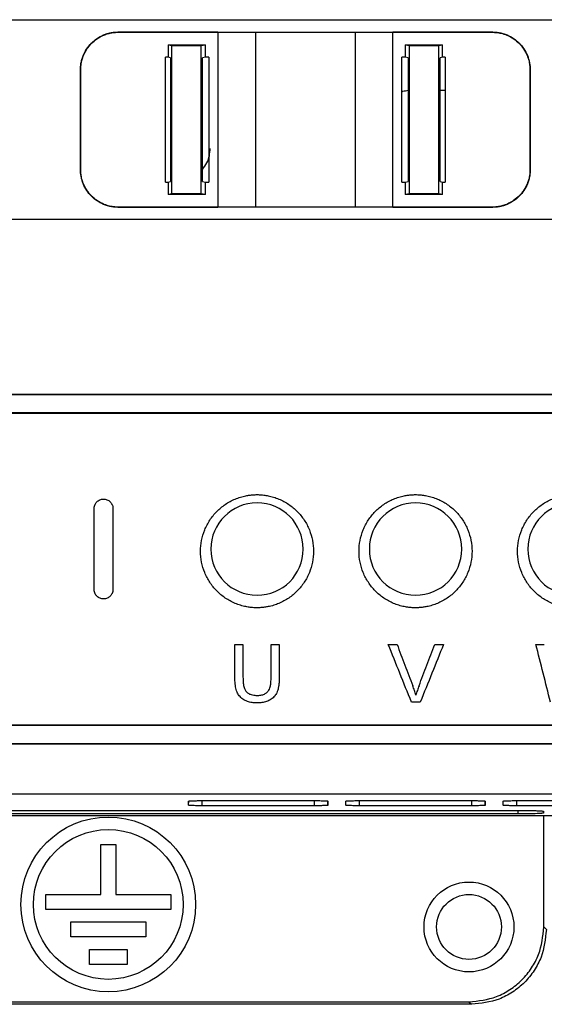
# Model space of a CAD drawing. Extents: x 51 to 741, y 25 to 594.
# Tile 14 of 77: x 299 to 320, y 230 to 269. Entities that reach past the tile are written whole.
import ezdxf

# ---------------------------------------------------------------- set-up
doc = ezdxf.new("R2010")
doc.units = 0
doc.layers.get('0').update_dxf_attribs({"linetype": 'CONTINUOUS'})

msp = doc.modelspace()

# ---------------------------------------------------------------- linework, layer by layer
at = {"color": 7, "linetype": 'Continuous'}
for p, q in [((278.181, 269.268), (339.916, 269.268)), ((278.181, 269.263), (339.916, 269.263)), ((303.183, 268.775), (307.183, 268.781)), ((303.183, 268.775), (303.183, 268.763)), ((303.183, 268.763), (307.183, 268.763)), ((307.183, 268.781), (308.683, 268.768)), ((307.183, 268.781), (307.183, 268.763)), ((307.183, 268.763), (308.683, 268.763)), ((307.183, 268.763), (307.183, 261.763)), ((308.683, 268.768), (312.683, 268.768)), ((308.683, 268.768), (308.683, 268.763)), ((308.683, 268.763), (312.683, 268.763)), ((308.683, 268.763), (308.683, 261.763)), ((312.683, 268.768), (314.183, 268.781)), ((312.683, 268.768), (312.683, 268.763)), ((312.683, 268.763), (314.183, 268.763)), ((312.683, 268.763), (312.683, 261.763)), ((314.183, 268.781), (318.183, 268.775)), ((314.183, 268.763), (314.183, 268.781)), ((314.183, 261.763), (314.183, 268.763)), ((314.183, 268.763), (318.183, 268.763)), ((318.183, 268.775), (318.183, 268.763)), ((305.182, 268.263), (305.183, 267.765)), ((305.182, 268.263), (305.329, 268.234)), ((305.182, 268.263), (306.683, 268.263)), ((305.329, 268.234), (306.512, 268.23)), ((306.512, 268.23), (306.683, 268.263)), ((306.683, 267.765), (306.683, 268.263)), ((314.682, 268.263), (314.683, 267.765)), ((314.683, 268.263), (316.183, 268.263)), ((314.683, 268.263), (314.853, 268.23)), ((314.853, 268.23), (316.037, 268.234)), ((316.037, 268.234), (316.183, 268.263)), ((316.183, 267.765), (316.183, 268.263)), ((305.183, 267.765), (305.083, 267.765)), ((305.284, 267.745), (305.183, 267.765)), ((306.683, 267.765), (306.557, 267.74)), ((306.811, 267.765), (306.683, 267.765)), ((314.683, 267.765), (314.555, 267.765)), ((314.808, 267.74), (314.683, 267.765)), ((316.183, 267.765), (316.081, 267.745)), ((316.283, 267.765), (316.183, 267.765)), ((301.674, 267.263), (301.683, 267.263)), ((319.692, 267.263), (319.683, 267.263)), ((316.081, 266.451), (316.283, 266.451)), ((301.674, 263.263), (301.683, 263.263)), ((319.692, 263.263), (319.683, 263.263)), ((305.082, 262.765), (305.183, 262.765)), ((305.183, 262.765), (305.182, 262.263)), ((305.183, 262.765), (305.284, 262.786)), ((306.556, 262.79), (306.683, 262.765)), ((306.683, 262.263), (306.682, 262.765)), ((306.683, 262.765), (306.811, 262.765)), ((314.554, 262.765), (314.683, 262.765)), ((314.683, 262.765), (314.809, 262.79)), ((314.683, 262.765), (314.683, 262.263)), ((316.081, 262.786), (316.183, 262.765)), ((316.183, 262.263), (316.183, 262.765)), ((316.183, 262.765), (316.283, 262.765)), ((305.329, 262.293), (305.183, 262.263)), ((306.683, 262.263), (305.183, 262.263)), ((306.512, 262.297), (305.329, 262.293)), ((306.683, 262.263), (306.512, 262.297)), ((314.854, 262.297), (314.683, 262.263)), ((316.183, 262.263), (314.683, 262.263)), ((316.036, 262.293), (314.854, 262.297)), ((316.183, 262.263), (316.036, 262.293)), ((307.183, 261.763), (303.183, 261.763)), ((303.183, 261.752), (303.183, 261.763)), ((307.183, 261.746), (303.183, 261.752)), ((308.683, 261.763), (307.183, 261.763)), ((307.183, 261.746), (307.183, 261.763)), ((308.683, 261.759), (307.183, 261.746)), ((312.683, 261.763), (308.683, 261.763)), ((308.683, 261.759), (308.683, 261.763)), ((312.683, 261.759), (308.683, 261.759)), ((314.183, 261.763), (312.683, 261.763)), ((312.683, 261.759), (312.683, 261.763)), ((314.183, 261.746), (312.683, 261.759)), ((318.183, 261.763), (314.183, 261.763)), ((314.183, 261.746), (314.183, 261.763)), ((318.183, 261.752), (314.183, 261.746)), ((318.183, 261.752), (318.183, 261.763)), ((339.705, 261.263), (278.181, 261.263)), ((339.705, 261.259), (278.181, 261.259)), ((265.945, 254.272), (339.45, 254.272)), ((265.945, 254.263), (339.45, 254.263)), ((265.945, 253.531), (339.45, 253.531)), ((265.945, 253.513), (339.45, 253.513)), ((302.223, 246.442), (302.223, 249.692)), ((302.973, 249.692), (302.973, 246.442)), ((307.859, 242.918), (307.859, 244.248)), ((307.859, 244.248), (308.185, 244.248)), ((308.185, 244.248), (308.185, 242.933)), ((309.311, 242.933), (309.311, 244.248)), ((309.311, 244.248), (309.637, 244.248)), ((309.637, 244.248), (309.637, 242.918)), ((314.004, 244.248), (314.357, 244.248)), ((315.868, 244.248), (316.222, 244.248)), ((319.922, 244.248), (320.258, 244.248)), ((315.289, 241.936), (314.936, 241.936)), ((338.892, 241.013), (266.504, 241.013)), ((338.892, 240.995), (266.504, 240.995)), ((338.892, 240.263), (266.504, 240.263)), ((338.892, 240.254), (266.504, 240.254)), ((263.723, 238.263), (341.673, 238.263)), ((306.008, 237.804), (306.008, 237.972)), ((306.548, 237.991), (311.048, 237.991)), ((311.587, 237.972), (311.587, 237.804)), ((312.308, 237.804), (312.308, 237.972)), ((312.848, 237.991), (317.348, 237.991)), ((317.887, 237.972), (317.887, 237.804)), ((318.608, 237.804), (318.608, 237.972)), ((319.148, 237.991), (323.648, 237.991)), ((286.198, 237.6), (319.198, 237.6)), ((319.198, 237.458), (286.198, 237.458)), ((311.048, 237.785), (306.548, 237.785)), ((317.348, 237.785), (312.848, 237.785)), ((323.648, 237.785), (319.148, 237.785)), ((320.224, 237.564), (320.224, 237.494)), ((261.975, 237.39), (343.421, 237.39)), ((320.238, 232.931), (320.238, 237.39)), ((302.488, 236.233), (303.088, 236.233)), ((302.488, 234.233), (302.488, 236.233)), ((303.088, 236.233), (303.088, 234.233)), ((300.288, 234.233), (302.488, 234.233)), ((300.288, 233.633), (300.288, 234.233)), ((303.088, 234.233), (305.288, 234.233)), ((305.288, 234.233), (305.288, 233.633)), ((305.288, 233.633), (300.288, 233.633)), ((301.288, 232.533), (301.288, 233.133)), ((301.288, 233.133), (304.288, 233.133)), ((304.288, 233.133), (304.288, 232.533)), ((320.238, 232.931), (320.34, 232.829)), ((304.288, 232.533), (301.288, 232.533)), ((302.038, 232.033), (303.538, 232.033)), ((302.038, 231.433), (302.038, 232.033)), ((303.538, 232.033), (303.538, 231.433)), ((303.538, 231.433), (302.038, 231.433)), ((288.236, 229.933), (317.24, 229.933)), ((317.24, 229.933), (317.34, 229.833)), ((317.34, 229.833), (288.136, 229.833))]:
    msp.add_line(p, q, dxfattribs=at)
at = {"color": 8, "linetype": 'Continuous'}
for p, q in [((306.008, 237.804), (306.011, 237.973)), ((306.548, 237.785), (306.548, 237.991)), ((311.048, 237.785), (311.048, 237.991)), ((311.587, 237.804), (311.584, 237.972)), ((312.308, 237.804), (312.311, 237.973)), ((312.848, 237.785), (312.848, 237.991)), ((317.348, 237.785), (317.348, 237.991)), ((317.887, 237.804), (317.884, 237.972)), ((318.608, 237.804), (318.611, 237.973)), ((319.148, 237.991), (319.148, 237.785)), ((319.198, 237.6), (319.198, 237.458))]:
    msp.add_line(p, q, dxfattribs=at)
at = {"color": 7, "linetype": 'Continuous'}
for centre, radius in [((302.788, 233.833), 3.5), ((302.788, 233.833), 3), ((317.24, 232.931), 1.8), ((317.24, 232.931), 1.3)]:
    msp.add_circle(centre, radius, dxfattribs=at)
for centre, start, end in [((308.748, 248.067), 0, 180), ((315.098, 248.067), 0, 180), ((321.448, 248.067), 0, 180), ((308.748, 248.067), 180, 0), ((315.098, 248.067), 180, 0), ((321.448, 248.067), 180, 0)]:
    msp.add_arc(centre, 1.85, start, end, dxfattribs=at)
for points, knots in [([(301.674, 267.263), (301.674, 267.291), (301.675, 267.346), (301.682, 267.428), (301.693, 267.509), (301.708, 267.589), (301.728, 267.668), (301.752, 267.747), (301.806, 267.892), (301.911, 268.096), (302.101, 268.33), (302.332, 268.523), (302.553, 268.642), (302.74, 268.711), (302.885, 268.747), (303.033, 268.77), (303.133, 268.773), (303.183, 268.775)], [0, 0, 0, 0, 0.035201, 0.070147, 0.10494, 0.139678, 0.174463, 0.209395, 0.244575, 0.371997, 0.499152, 0.624832, 0.750168, 0.812964, 0.875106, 0.937237, 1, 1, 1, 1]), ([(301.683, 267.263), (301.683, 267.284), (301.684, 267.338), (301.691, 267.435), (301.711, 267.564), (301.746, 267.701), (301.812, 267.886), (301.926, 268.1), (302.109, 268.323), (302.337, 268.514), (302.565, 268.638), (302.774, 268.71), (302.928, 268.744), (303.063, 268.761), (303.145, 268.763), (303.183, 268.763)], [0, 0, 0, 0, 0.026979, 0.068806, 0.125481, 0.194733, 0.250092, 0.37522, 0.49996, 0.614026, 0.749733, 0.826546, 0.893795, 0.951615, 1, 1, 1, 1]), ([(318.183, 268.775), (318.211, 268.774), (318.268, 268.773), (318.354, 268.766), (318.438, 268.754), (318.521, 268.737), (318.603, 268.715), (318.685, 268.689), (318.831, 268.632), (319.033, 268.523), (319.263, 268.331), (319.451, 268.101), (319.565, 267.882), (319.631, 267.698), (319.666, 267.555), (319.688, 267.41), (319.69, 267.313), (319.692, 267.263)], [0, 0, 0, 0, 0.035921, 0.071571, 0.10707, 0.142537, 0.178092, 0.213854, 0.249941, 0.375124, 0.500977, 0.625408, 0.750366, 0.812941, 0.875021, 0.937183, 1, 1, 1, 1]), ([(318.183, 268.763), (318.207, 268.763), (318.259, 268.762), (318.341, 268.756), (318.433, 268.743), (318.534, 268.723), (318.643, 268.693), (318.818, 268.629), (319.029, 268.514), (319.255, 268.324), (319.439, 268.101), (319.55, 267.892), (319.618, 267.707), (319.658, 267.552), (319.68, 267.396), (319.682, 267.299), (319.683, 267.263)], [0, 0, 0, 0, 0.031273, 0.066719, 0.106359, 0.150235, 0.198327, 0.25032, 0.386415, 0.500085, 0.622499, 0.749948, 0.798316, 0.874555, 0.954198, 1, 1, 1, 1]), ([(305.329, 262.293), (305.329, 262.689), (305.329, 263.48), (305.33, 264.667), (305.33, 265.855), (305.329, 267.044), (305.329, 267.837), (305.328, 268.234)], [0, 0, 0, 0, 0.200002, 0.400002, 0.6, 0.799999, 1, 1, 1, 1]), ([(306.512, 262.297), (306.512, 262.687), (306.511, 263.469), (306.511, 264.647), (306.511, 265.833), (306.512, 267.029), (306.512, 267.829), (306.512, 268.23)], [0, 0, 0, 0, 0.197332, 0.395997, 0.595997, 0.797332, 1, 1, 1, 1]), ([(314.853, 262.297), (314.854, 262.692), (314.854, 263.482), (314.854, 264.668), (314.854, 265.854), (314.854, 267.042), (314.853, 267.834), (314.853, 268.23)], [0, 0, 0, 0, 0.199991, 0.399984, 0.599983, 0.799987, 1, 1, 1, 1]), ([(316.036, 262.293), (316.036, 262.689), (316.036, 263.48), (316.036, 264.667), (316.036, 265.855), (316.036, 267.044), (316.037, 267.837), (316.037, 268.234)], [0, 0, 0, 0, 0.200011, 0.400016, 0.600016, 0.800011, 1, 1, 1, 1]), ([(305.082, 262.765), (305.083, 263.182), (305.083, 264.015), (305.083, 265.266), (305.083, 266.515), (305.083, 267.349), (305.083, 267.765)], [0, 0, 0, 0, 0.250379, 0.500505, 0.750379, 1, 1, 1, 1]), ([(306.811, 267.765), (306.811, 267.347), (306.81, 266.512), (306.81, 265.261), (306.81, 264.012), (306.811, 263.181), (306.811, 262.765)], [0, 0, 0, 0, 0.250473, 0.500631, 0.750473, 1, 1, 1, 1]), ([(314.554, 262.765), (314.555, 263.182), (314.555, 264.016), (314.556, 265.266), (314.555, 266.515), (314.555, 267.349), (314.555, 267.765)], [0, 0, 0, 0, 0.2504655, 0.5006216, 0.7504668, 1, 1, 1, 1]), ([(316.283, 267.765), (316.282, 267.348), (316.282, 266.513), (316.282, 265.262), (316.282, 264.013), (316.283, 263.181), (316.283, 262.765)], [0, 0, 0, 0, 0.250228, 0.500305, 0.75023, 1, 1, 1, 1]), ([(305.284, 267.745), (305.284, 267.333), (305.285, 266.509), (305.285, 265.272), (305.285, 264.03), (305.285, 263.201), (305.284, 262.786)], [0, 0, 0, 0, 0.248562, 0.498082, 0.74856, 1, 1, 1, 1]), ([(306.556, 262.79), (306.556, 263.201), (306.556, 264.022), (306.556, 265.258), (306.556, 266.497), (306.557, 267.326), (306.557, 267.74)], [0, 0, 0, 0, 0.248946, 0.498594, 0.748944, 1, 1, 1, 1]), ([(314.808, 267.74), (314.809, 267.328), (314.809, 266.502), (314.81, 265.264), (314.809, 264.027), (314.809, 263.202), (314.809, 262.79)], [0, 0, 0, 0, 0.249866, 0.49982, 0.749864, 1, 1, 1, 1]), ([(316.081, 262.786), (316.081, 263.199), (316.08, 264.024), (316.08, 265.264), (316.081, 266.504), (316.081, 267.331), (316.081, 267.745)], [0, 0, 0, 0, 0.250001, 0.5, 0.749999, 1, 1, 1, 1]), ([(301.683, 263.263), (301.683, 263.707), (301.683, 264.596), (301.683, 265.929), (301.683, 266.819), (301.683, 267.263)], [0, 0, 0, 0, 0.33333, 0.666662, 1, 1, 1, 1]), ([(319.683, 267.263), (319.683, 266.819), (319.683, 265.929), (319.683, 264.596), (319.683, 263.707), (319.683, 263.263)], [0, 0, 0, 0, 0.333334, 0.666666, 1, 1, 1, 1]), ([(314.554, 266.393), (314.565, 266.396), (314.642, 266.419), (314.732, 266.43), (314.809, 266.439)], [0, 0, 0, 0, 0.136099, 1, 1, 1, 1]), ([(306.556, 263.273), (306.624, 263.36), (306.831, 263.627), (306.855, 263.916), (306.871, 264.11)], [0, 0, 0, 0, 0.3249943, 1, 1, 1, 1]), ([(303.183, 261.752), (303.154, 261.753), (303.097, 261.754), (303.012, 261.761), (302.928, 261.773), (302.845, 261.79), (302.762, 261.811), (302.681, 261.838), (302.535, 261.894), (302.334, 262.002), (302.103, 262.194), (301.913, 262.428), (301.797, 262.651), (301.733, 262.836), (301.699, 262.976), (301.678, 263.119), (301.675, 263.215), (301.674, 263.263)], [0, 0, 0, 0, 0.035855, 0.071431, 0.106845, 0.142218, 0.177669, 0.213318, 0.249282, 0.37365, 0.498819, 0.626283, 0.754383, 0.815914, 0.876998, 0.938179, 1, 1, 1, 1]), ([(303.183, 261.763), (303.155, 261.764), (303.095, 261.765), (302.999, 261.774), (302.892, 261.79), (302.776, 261.818), (302.651, 261.858), (302.52, 261.915), (302.385, 261.989), (302.249, 262.085), (302.128, 262.193), (302.022, 262.309), (301.928, 262.436), (301.853, 262.564), (301.794, 262.692), (301.747, 262.819), (301.708, 262.971), (301.686, 263.124), (301.684, 263.224), (301.683, 263.263)], [0, 0, 0, 0, 0.035144, 0.075523, 0.120966, 0.171375, 0.22677, 0.28721, 0.352791, 0.423653, 0.499996, 0.56027, 0.624975, 0.702008, 0.749951, 0.803661, 0.874602, 0.949768, 1, 1, 1, 1]), ([(319.692, 263.263), (319.691, 263.236), (319.69, 263.181), (319.683, 263.098), (319.672, 263.017), (319.657, 262.936), (319.637, 262.856), (319.612, 262.778), (319.558, 262.632), (319.452, 262.428), (319.262, 262.194), (319.031, 262.002), (318.811, 261.884), (318.624, 261.816), (318.48, 261.779), (318.332, 261.756), (318.233, 261.754), (318.183, 261.752)], [0, 0, 0, 0, 0.035444, 0.070621, 0.105631, 0.140576, 0.175559, 0.210681, 0.246042, 0.3738, 0.501291, 0.626222, 0.750799, 0.813439, 0.875424, 0.937396, 1, 1, 1, 1]), ([(319.683, 263.263), (319.682, 263.239), (319.681, 263.182), (319.673, 263.083), (319.653, 262.954), (319.618, 262.819), (319.571, 262.692), (319.513, 262.564), (319.438, 262.436), (319.343, 262.309), (319.218, 262.172), (319.054, 262.034), (318.849, 261.913), (318.655, 261.835), (318.477, 261.789), (318.322, 261.767), (318.226, 261.764), (318.183, 261.763)], [0, 0, 0, 0, 0.030752, 0.072597, 0.125452, 0.196409, 0.250126, 0.298074, 0.375126, 0.439779, 0.50013, 0.613116, 0.713662, 0.802367, 0.879576, 0.945452, 1, 1, 1, 1]), ([(302.223, 249.692), (302.223, 249.706), (302.224, 249.734), (302.231, 249.775), (302.243, 249.815), (302.261, 249.859), (302.288, 249.907), (302.33, 249.957), (302.384, 250.004), (302.471, 250.051), (302.593, 250.077), (302.716, 250.054), (302.805, 250.008), (302.861, 249.962), (302.905, 249.911), (302.94, 249.851), (302.967, 249.777), (302.971, 249.721), (302.973, 249.692)], [0, 0, 0, 0, 0.036064, 0.071728, 0.107415, 0.14355, 0.195198, 0.246899, 0.311352, 0.375856, 0.496133, 0.617486, 0.682044, 0.747356, 0.799982, 0.853352, 0.926521, 1, 1, 1, 1]), ([(308.748, 245.714), (308.718, 245.715), (308.658, 245.715), (308.568, 245.721), (308.478, 245.73), (308.388, 245.743), (308.255, 245.767), (308.08, 245.811), (307.868, 245.888), (307.666, 245.985), (307.411, 246.141), (307.124, 246.38), (306.845, 246.727), (306.638, 247.118), (306.513, 247.541), (306.47, 247.979), (306.512, 248.417), (306.638, 248.84), (306.844, 249.232), (307.123, 249.579), (307.41, 249.819), (307.665, 249.975), (307.868, 250.072), (308.079, 250.149), (308.274, 250.199), (308.447, 250.228), (308.597, 250.243), (308.697, 250.245), (308.747, 250.246)], [0, 0, 0, 0, 0.0124642, 0.0249282, 0.0374134, 0.0499409, 0.0625319, 0.0937991, 0.1250593, 0.1561704, 0.1875776, 0.250051, 0.3125018, 0.3750173, 0.4374775, 0.50004, 0.5625456, 0.6250319, 0.6875085, 0.7499614, 0.8124123, 0.8437271, 0.8749372, 0.9061225, 0.9374675, 0.9583653, 0.9791768, 1, 1, 1, 1]), ([(308.747, 250.246), (308.777, 250.246), (308.837, 250.245), (308.927, 250.24), (309.017, 250.231), (309.107, 250.218), (309.24, 250.194), (309.415, 250.149), (309.627, 250.072), (309.83, 249.975), (310.085, 249.819), (310.372, 249.58), (310.651, 249.233), (310.857, 248.841), (310.983, 248.418), (311.026, 247.98), (310.983, 247.541), (310.857, 247.118), (310.651, 246.726), (310.371, 246.38), (310.084, 246.141), (309.829, 245.985), (309.627, 245.888), (309.416, 245.811), (309.221, 245.762), (309.048, 245.733), (308.898, 245.717), (308.798, 245.715), (308.748, 245.714)], [0, 0, 0, 0, 0.01245, 0.024906, 0.037388, 0.049919, 0.06252, 0.093747, 0.125046, 0.156194, 0.187556, 0.249995, 0.312404, 0.374909, 0.437363, 0.499918, 0.562506, 0.62507, 0.687577, 0.750037, 0.812494, 0.843824, 0.874978, 0.906143, 0.937481, 0.958383, 0.97919, 1, 1, 1, 1]), ([(315.098, 245.714), (315.068, 245.715), (315.008, 245.715), (314.918, 245.721), (314.828, 245.73), (314.738, 245.743), (314.605, 245.767), (314.43, 245.811), (314.218, 245.888), (314.016, 245.985), (313.761, 246.141), (313.474, 246.38), (313.195, 246.727), (312.988, 247.118), (312.863, 247.541), (312.82, 247.979), (312.862, 248.417), (312.988, 248.84), (313.194, 249.232), (313.473, 249.579), (313.76, 249.819), (314.015, 249.975), (314.218, 250.072), (314.429, 250.149), (314.624, 250.199), (314.797, 250.228), (314.947, 250.243), (315.047, 250.245), (315.097, 250.246)], [0, 0, 0, 0, 0.012464, 0.024928, 0.037413, 0.049941, 0.062532, 0.093799, 0.125059, 0.15617, 0.187578, 0.250051, 0.312502, 0.375017, 0.437477, 0.50004, 0.562546, 0.625032, 0.687509, 0.749961, 0.812412, 0.843727, 0.874937, 0.906122, 0.937468, 0.958365, 0.979177, 1, 1, 1, 1]), ([(315.097, 250.246), (315.127, 250.246), (315.187, 250.245), (315.277, 250.24), (315.367, 250.231), (315.457, 250.218), (315.59, 250.194), (315.765, 250.149), (315.977, 250.072), (316.18, 249.975), (316.435, 249.819), (316.722, 249.58), (317.001, 249.233), (317.207, 248.841), (317.333, 248.418), (317.376, 247.98), (317.333, 247.541), (317.207, 247.118), (317.001, 246.726), (316.721, 246.38), (316.434, 246.141), (316.179, 245.985), (315.977, 245.888), (315.766, 245.811), (315.571, 245.762), (315.398, 245.733), (315.248, 245.717), (315.148, 245.715), (315.098, 245.714)], [0, 0, 0, 0, 0.01245, 0.024906, 0.037388, 0.049919, 0.06252, 0.093747, 0.125046, 0.156194, 0.187556, 0.249995, 0.312404, 0.374909, 0.437363, 0.499918, 0.562506, 0.62507, 0.687577, 0.750037, 0.812494, 0.843824, 0.874978, 0.906143, 0.937481, 0.958383, 0.97919, 1, 1, 1, 1]), ([(321.448, 245.714), (321.418, 245.715), (321.358, 245.715), (321.268, 245.721), (321.178, 245.73), (321.088, 245.743), (320.955, 245.767), (320.78, 245.811), (320.568, 245.888), (320.366, 245.985), (320.111, 246.141), (319.824, 246.38), (319.545, 246.727), (319.338, 247.118), (319.213, 247.541), (319.17, 247.979), (319.212, 248.417), (319.338, 248.84), (319.544, 249.232), (319.823, 249.579), (320.11, 249.819), (320.365, 249.975), (320.568, 250.072), (320.779, 250.149), (320.974, 250.199), (321.147, 250.228), (321.297, 250.243), (321.397, 250.245), (321.447, 250.246)], [0, 0, 0, 0, 0.012464, 0.024928, 0.037413, 0.049941, 0.062532, 0.093799, 0.125059, 0.15617, 0.187578, 0.250051, 0.312502, 0.375017, 0.437477, 0.50004, 0.562546, 0.625032, 0.687509, 0.749961, 0.812412, 0.843727, 0.874937, 0.906122, 0.937468, 0.958365, 0.979177, 1, 1, 1, 1]), ([(302.973, 246.442), (302.972, 246.428), (302.971, 246.401), (302.964, 246.359), (302.953, 246.319), (302.935, 246.275), (302.907, 246.228), (302.866, 246.177), (302.812, 246.131), (302.725, 246.084), (302.602, 246.058), (302.479, 246.081), (302.39, 246.127), (302.335, 246.172), (302.291, 246.223), (302.256, 246.283), (302.228, 246.357), (302.225, 246.414), (302.223, 246.442)], [0, 0, 0, 0, 0.036217, 0.072029, 0.107863, 0.144146, 0.19556, 0.246995, 0.311513, 0.376047, 0.496161, 0.617364, 0.681963, 0.747341, 0.799685, 0.852799, 0.926242, 1, 1, 1, 1]), ([(314.936, 241.936), (314.78, 242.321), (314.47, 243.091), (314.159, 243.862), (314.004, 244.248)], [0, 0, 0, 0, 0.500009, 1, 1, 1, 1]), ([(314.357, 244.248), (314.462, 243.972), (314.671, 243.419), (314.881, 242.867), (314.986, 242.591)], [0, 0, 0, 0, 0.4999943, 1, 1, 1, 1]), ([(315.238, 242.591), (315.343, 242.867), (315.553, 243.419), (315.763, 243.972), (315.868, 244.248)], [0, 0, 0, 0, 0.500006, 1, 1, 1, 1]), ([(316.222, 244.248), (316.066, 243.862), (315.755, 243.091), (315.444, 242.321), (315.289, 241.936)], [0, 0, 0, 0, 0.499991, 1, 1, 1, 1]), ([(320.504, 241.936), (320.407, 242.321), (320.213, 243.091), (320.019, 243.862), (319.922, 244.248)], [0, 0, 0, 0, 0.500004, 1, 1, 1, 1]), ([(308.185, 242.933), (308.186, 242.87), (308.187, 242.775), (308.206, 242.623), (308.234, 242.496), (308.296, 242.37), (308.389, 242.285), (308.503, 242.235), (308.63, 242.207), (308.719, 242.204), (308.768, 242.203)], [0, 0, 0, 0, 0.17534, 0.264386, 0.426634, 0.535385, 0.649989, 0.76245, 0.868777, 1, 1, 1, 1]), ([(308.768, 242.203), (308.799, 242.204), (308.858, 242.205), (308.941, 242.221), (309.032, 242.251), (309.132, 242.307), (309.218, 242.402), (309.273, 242.522), (309.293, 242.631), (309.308, 242.772), (309.31, 242.865), (309.311, 242.933)], [0, 0, 0, 0, 0.087607, 0.165156, 0.233024, 0.356026, 0.484246, 0.58973, 0.733542, 0.802263, 1, 1, 1, 1]), ([(308.742, 241.907), (308.706, 241.907), (308.641, 241.908), (308.544, 241.919), (308.452, 241.935), (308.325, 241.972), (308.175, 242.049), (308.035, 242.179), (307.933, 242.347), (307.891, 242.514), (307.863, 242.71), (307.86, 242.835), (307.859, 242.918)], [0, 0, 0, 0, 0.068075, 0.123353, 0.1854, 0.246102, 0.374416, 0.504041, 0.609947, 0.754522, 0.836869, 1, 1, 1, 1]), ([(309.637, 242.918), (309.636, 242.881), (309.636, 242.812), (309.63, 242.716), (309.622, 242.634), (309.611, 242.568), (309.592, 242.46), (309.554, 242.325), (309.454, 242.165), (309.316, 242.039), (309.164, 241.969), (309.036, 241.934), (308.942, 241.918), (308.843, 241.908), (308.778, 241.907), (308.742, 241.907)], [0, 0, 0, 0, 0.071674, 0.134322, 0.187593, 0.23144, 0.266367, 0.399842, 0.502534, 0.626629, 0.752169, 0.81402, 0.877106, 0.932362, 1, 1, 1, 1]), ([(315.113, 242.218), (315.094, 242.28), (315.055, 242.405), (315.009, 242.528), (314.986, 242.591)], [0, 0, 0, 0, 0.491141, 1, 1, 1, 1]), ([(315.238, 242.591), (315.215, 242.529), (315.169, 242.406), (315.132, 242.281), (315.113, 242.218)], [0, 0, 0, 0, 0.5000015, 1, 1, 1, 1]), ([(306.008, 237.972), (306.009, 237.972), (306.009, 237.973), (306.015, 237.975), (306.024, 237.976), (306.037, 237.978), (306.061, 237.98), (306.106, 237.983), (306.18, 237.986), (306.267, 237.988), (306.36, 237.99), (306.455, 237.99), (306.517, 237.991), (306.548, 237.991)], [0, 0, 0, 0, 0.0525872, 0.1046887, 0.1566596, 0.2088573, 0.261635, 0.3949785, 0.5289481, 0.6542155, 0.7801505, 0.8899051, 1, 1, 1, 1]), ([(306.548, 237.785), (306.533, 237.785), (306.503, 237.785), (306.46, 237.786), (306.416, 237.786), (306.374, 237.786), (306.311, 237.787), (306.232, 237.789), (306.149, 237.791), (306.083, 237.794), (306.039, 237.798), (306.013, 237.801), (306.01, 237.803), (306.008, 237.804)], [0, 0, 0, 0, 0.0525555, 0.1046266, 0.156569, 0.2087407, 0.2614953, 0.3947995, 0.5287602, 0.6540492, 0.7800304, 0.8898413, 1, 1, 1, 1]), ([(311.048, 237.991), (311.063, 237.991), (311.092, 237.991), (311.136, 237.99), (311.179, 237.99), (311.222, 237.99), (311.284, 237.989), (311.364, 237.987), (311.447, 237.985), (311.513, 237.982), (311.556, 237.978), (311.583, 237.975), (311.586, 237.973), (311.587, 237.972)], [0, 0, 0, 0, 0.052556, 0.104628, 0.15657, 0.208742, 0.261497, 0.394803, 0.528764, 0.654052, 0.780032, 0.889842, 1, 1, 1, 1]), ([(311.587, 237.804), (311.587, 237.804), (311.586, 237.803), (311.58, 237.801), (311.572, 237.8), (311.559, 237.798), (311.535, 237.796), (311.49, 237.793), (311.416, 237.79), (311.328, 237.788), (311.236, 237.786), (311.141, 237.786), (311.079, 237.785), (311.048, 237.785)], [0, 0, 0, 0, 0.052584, 0.104683, 0.156651, 0.208847, 0.261624, 0.394967, 0.528938, 0.654208, 0.780146, 0.889903, 1, 1, 1, 1]), ([(312.308, 237.972), (312.309, 237.972), (312.309, 237.973), (312.315, 237.975), (312.324, 237.976), (312.337, 237.978), (312.361, 237.98), (312.406, 237.983), (312.48, 237.986), (312.567, 237.988), (312.66, 237.99), (312.755, 237.99), (312.817, 237.991), (312.848, 237.991)], [0, 0, 0, 0, 0.052587, 0.104689, 0.15666, 0.208857, 0.261635, 0.394978, 0.528948, 0.654216, 0.78015, 0.889905, 1, 1, 1, 1]), ([(312.848, 237.785), (312.833, 237.785), (312.803, 237.785), (312.76, 237.786), (312.716, 237.786), (312.674, 237.786), (312.611, 237.787), (312.532, 237.789), (312.449, 237.791), (312.383, 237.794), (312.339, 237.798), (312.313, 237.801), (312.31, 237.803), (312.308, 237.804)], [0, 0, 0, 0, 0.052555, 0.104627, 0.156569, 0.208741, 0.261495, 0.3948, 0.52876, 0.654049, 0.78003, 0.889841, 1, 1, 1, 1]), ([(317.348, 237.991), (317.363, 237.991), (317.392, 237.991), (317.436, 237.99), (317.479, 237.99), (317.522, 237.99), (317.584, 237.989), (317.664, 237.987), (317.747, 237.985), (317.813, 237.982), (317.856, 237.978), (317.883, 237.975), (317.886, 237.973), (317.887, 237.972)], [0, 0, 0, 0, 0.052556, 0.104628, 0.15657, 0.208742, 0.261497, 0.394803, 0.528764, 0.654052, 0.780032, 0.889842, 1, 1, 1, 1]), ([(317.887, 237.804), (317.887, 237.804), (317.886, 237.803), (317.88, 237.801), (317.872, 237.8), (317.859, 237.798), (317.835, 237.796), (317.79, 237.793), (317.716, 237.79), (317.628, 237.788), (317.536, 237.786), (317.441, 237.786), (317.379, 237.785), (317.348, 237.785)], [0, 0, 0, 0, 0.052584, 0.104683, 0.156651, 0.208847, 0.261624, 0.394967, 0.528938, 0.654208, 0.780146, 0.889903, 1, 1, 1, 1]), ([(318.608, 237.972), (318.609, 237.972), (318.609, 237.973), (318.615, 237.975), (318.624, 237.976), (318.637, 237.978), (318.661, 237.98), (318.706, 237.983), (318.78, 237.986), (318.867, 237.988), (318.96, 237.99), (319.055, 237.99), (319.117, 237.991), (319.148, 237.991)], [0, 0, 0, 0, 0.052587, 0.104689, 0.15666, 0.208857, 0.261635, 0.394978, 0.528948, 0.654216, 0.78015, 0.889905, 1, 1, 1, 1]), ([(319.148, 237.785), (319.133, 237.785), (319.103, 237.785), (319.06, 237.786), (319.016, 237.786), (318.974, 237.786), (318.911, 237.787), (318.832, 237.789), (318.749, 237.791), (318.683, 237.794), (318.639, 237.798), (318.613, 237.801), (318.61, 237.803), (318.608, 237.804)], [0, 0, 0, 0, 0.052555, 0.104627, 0.156569, 0.208741, 0.261495, 0.3948, 0.52876, 0.654049, 0.78003, 0.889841, 1, 1, 1, 1]), ([(319.198, 237.6), (319.221, 237.6), (319.268, 237.6), (319.338, 237.6), (319.407, 237.599), (319.475, 237.599), (319.542, 237.598), (319.652, 237.596), (319.799, 237.593), (319.958, 237.588), (320.083, 237.583), (320.158, 237.577), (320.199, 237.572), (320.22, 237.568), (320.223, 237.565), (320.224, 237.564)], [0, 0, 0, 0, 0.043876, 0.087358, 0.130652, 0.173965, 0.217504, 0.261474, 0.394904, 0.528692, 0.65412, 0.779918, 0.853362, 0.926394, 1, 1, 1, 1]), ([(320.224, 237.494), (320.224, 237.493), (320.223, 237.492), (320.215, 237.489), (320.204, 237.487), (320.187, 237.485), (320.166, 237.482), (320.122, 237.478), (320.039, 237.473), (319.898, 237.468), (319.732, 237.463), (319.573, 237.461), (319.433, 237.459), (319.316, 237.459), (319.237, 237.458), (319.198, 237.458)], [0, 0, 0, 0, 0.043904, 0.087413, 0.130732, 0.174067, 0.217625, 0.261611, 0.395084, 0.528879, 0.654283, 0.780038, 0.853445, 0.926437, 1, 1, 1, 1]), ([(317.24, 229.933), (317.617, 229.973), (318.197, 230.035), (318.895, 230.409), (319.375, 230.795), (319.762, 231.276), (320.136, 231.974), (320.198, 232.554), (320.238, 232.931)], [0, 0, 0, 0, 0.239514, 0.368398, 0.5, 0.631602, 0.760486, 1, 1, 1, 1]), ([(320.34, 232.829), (320.299, 232.452), (320.238, 231.872), (319.863, 231.175), (319.476, 230.695), (318.996, 230.308), (318.297, 229.935), (317.717, 229.873), (317.34, 229.833)], [0, 0, 0, 0, 0.239443, 0.368317, 0.499926, 0.631547, 0.760455, 1, 1, 1, 1])]:
    msp.add_open_spline(points, degree=3, knots=knots, dxfattribs=at)
for points in [[(301.674, 263.263), (301.674, 264.595), (301.674, 265.929), (301.674, 267.263)], [(319.692, 267.263), (319.692, 265.929), (319.692, 264.595), (319.692, 263.263)]]:
    msp.add_open_spline(points, degree=3, dxfattribs=at)

doc.saveas('drawing.dxf')
